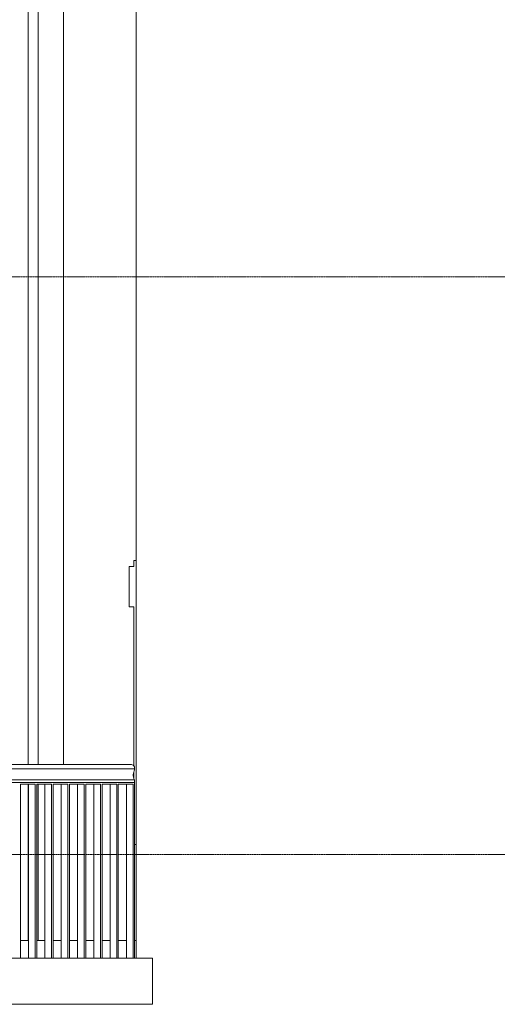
# Model space of a CAD drawing. Extents: x 0 to 92550, y 0 to 59400.
# Tile 19 of 105: x 17818 to 20507, y 14656 to 20198. Entities that reach past the tile are written whole.
import ezdxf
from ezdxf.xclip import XClip

# ---------------------------------------------------------------- set-up
doc = ezdxf.new("R2010")
doc.units = 0
doc.header["$MEASUREMENT"] = 0
doc.header["$XCLIPFRAME"] = 0
doc.linetypes.add('Streep-streepje', pattern=[1300, 1000, -100, 100, -100])
for name, color, linetype in [('ZZ 21 Buitenwand spouwblad hsb', 7, 'Continuous'), ('ZZ 22 Binnenwand metal stud', 7, 'Continuous'), ('ZZ 23 Vloeren ongeïsoleerd', 7, 'Continuous'), ('ZZ 28 HDC staalconstructies', 7, 'Continuous'), ('ZZ 34 Balustrades', 7, 'Continuous'), ('ZZ 41 Buitenwandafwerking gevelhout', 7, 'Continuous'), ('ZZ 41 Buitenwandbekleding metaal', 7, 'Continuous'), ('ZZ 42 Aftimmerwerk algemeen', 7, 'Continuous')]:
    doc.layers.add(name, color=color, linetype=linetype)

# ---------------------------------------------------------------- blocks, each defined once
blk = doc.blocks.new('Drawing_2_2', base_point=(5738.9, 11700))
at = {"layer": 'ZZ 21 Buitenwand spouwblad hsb', "color": 7, "linetype": 'Continuous', "lineweight": 5, "ltscale": 0.01}
for p, q in [((17865.7, 16005), (17865.7, 20677.6)), ((17865.7, 15015), (17865.7, 15895))]:
    blk.add_line(p, q, dxfattribs=at)
at = {"layer": 'ZZ 22 Binnenwand metal stud', "color": 7, "linetype": 'Continuous', "lineweight": 5, "ltscale": 0.01}
for p, q in [((18473.9, 20920.8), (18473.9, 15416)), ((18473.9, 15416), (18473.9, 14916)), ((18566.7, 14916), (18566.7, 14656))]:
    blk.add_line(p, q, dxfattribs=at)
at = {"layer": 'ZZ 23 Vloeren ongeïsoleerd', "color": 7, "linetype": 'Continuous', "lineweight": 5, "ltscale": 0.01}
blk.add_line((15697.8, 14916), (18566.7, 14916), dxfattribs=at)
at = {"layer": 'ZZ 28 HDC staalconstructies', "color": 7, "linetype": 'Continuous', "lineweight": 5, "ltscale": 0.01}
blk.add_line((15697.8, 14656), (18566.7, 14656), dxfattribs=at)
at = {"layer": 'ZZ 34 Balustrades', "color": 7, "linetype": 'Continuous', "lineweight": 5, "ltscale": 0.01}
for p, q in [((18447, 16005), (15697.8, 16005)), ((18465.5, 15982.3), (15697.8, 15982.3)), ((18465.5, 15982), (15697.8, 15982)), ((18456.5, 16001.9), (18447, 16005)), ((18460.6, 15998), (18456.5, 16001.9)), ((18457.7, 15949.5), (18461.4, 15963)), ((18463.9, 15992), (18460.6, 15998)), ((18461.4, 15963), (18463.6, 15969.6)), ((18463.6, 15969.6), (18465.1, 15976.6)), ((18465.5, 15982.3), (18463.9, 15992)), ((18465.1, 15976.6), (18465.5, 15982)), ((18465.5, 15982), (18465.5, 15982.3)), ((18465.5, 15920), (15697.8, 15920)), ((18457.3, 15941.8), (18457.7, 15949.5)), ((18458.4, 15934.3), (18457.3, 15941.8)), ((18461.3, 15926.2), (18458.4, 15934.3)), ((18465.5, 15920), (18461.3, 15926.2)), ((18465.5, 15905), (18465.5, 15920)), ((15697.8, 15905), (18465.5, 15905)), ((17822.6, 15895), (17906.1, 15895)), ((17822.6, 14916), (17822.6, 15895)), ((17867.9, 14916), (17867.9, 15895)), ((17906.1, 14916), (17906.1, 15895)), ((17914.5, 15895), (17997.9, 15895)), ((17914.5, 14916), (17914.5, 15895)), ((17959.7, 14916), (17959.7, 15895)), ((17997.9, 14916), (17997.9, 15895)), ((18006.3, 15895), (18089.8, 15895)), ((18006.3, 14916), (18006.3, 15895)), ((18051.6, 14916), (18051.6, 15895)), ((18089.8, 14916), (18089.8, 15895)), ((18098.1, 15895), (18181.6, 15895)), ((18098.1, 14916), (18098.1, 15895)), ((18143.4, 14916), (18143.4, 15895)), ((18181.6, 14916), (18181.6, 15895)), ((18190, 15895), (18273.4, 15895)), ((18190, 14916), (18190, 15895)), ((18235.2, 14916), (18235.2, 15895)), ((18273.4, 14916), (18273.4, 15895)), ((18281.8, 15895), (18365.3, 15895)), ((18281.8, 14916), (18281.8, 15895)), ((18327.1, 14916), (18327.1, 15895)), ((18365.3, 14916), (18365.3, 15895)), ((18373.6, 15895), (18457.1, 15895)), ((18373.6, 14916), (18373.6, 15895)), ((18418.9, 14916), (18418.9, 15895)), ((18457.1, 14916), (18457.1, 15895)), ((18465.5, 15905), (18465.5, 15895)), ((18465.5, 14916), (18465.5, 15895)), ((17867.9, 15015), (17822.6, 15015)), ((17959.7, 15015), (17914.5, 15015)), ((18051.6, 15015), (18006.3, 15015)), ((18143.4, 15015), (18098.1, 15015)), ((18235.2, 15015), (18190, 15015)), ((18327.1, 15015), (18281.8, 15015)), ((18418.9, 15015), (18373.6, 15015)), ((18473.9, 15015), (18465.5, 15015))]:
    blk.add_line(p, q, dxfattribs=at)
at = {"layer": 'ZZ 41 Buitenwandafwerking gevelhout', "color": 7, "linetype": 'Streep-streepje', "lineweight": 15, "ltscale": 0.01}
for p, q in [((7788.9, 18750), (62238.9, 18750)), ((7788.9, 15500), (62238.9, 15500))]:
    blk.add_line(p, q, dxfattribs=at)
at = {"layer": 'ZZ 41 Buitenwandbekleding metaal', "color": 7, "linetype": 'Continuous', "lineweight": 5, "ltscale": 0.01}
for p, q in [((18461.5, 17120), (18461.5, 17153.5)), ((18461.5, 17153.5), (18473.9, 17153.5)), ((18435.2, 16893), (18435.2, 17120)), ((18461.5, 17120), (18435.2, 17120)), ((18461.5, 16893), (18435.2, 16893)), ((18461.5, 15996.4), (18461.5, 16893)), ((18461.5, 15925.9), (18461.5, 15963.3)), ((18465.5, 15556), (18473.9, 15556))]:
    blk.add_line(p, q, dxfattribs=at)
at = {"layer": 'ZZ 42 Aftimmerwerk algemeen', "color": 7, "linetype": 'Continuous', "lineweight": 5, "ltscale": 0.01}
for p, q in [((18064.2, 16005), (18064.2, 20757)), ((17921.6, 16005), (17921.6, 20699.9)), ((17921.6, 15015), (17921.6, 15895))]:
    blk.add_line(p, q, dxfattribs=at)

msp = doc.modelspace()

# ---------------------------------------------------------------- block references
at = {"color": 7, "linetype": 'Continuous', "lineweight": 25, "ltscale": 0.01}
ref = msp.add_blockref('Drawing_2_2', (5738.9, 11700), dxfattribs=at)
XClip(ref).set_block_clipping_path([(7788.8666666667, 8700), (63337.9746950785, 24700)])

doc.saveas('drawing.dxf')
